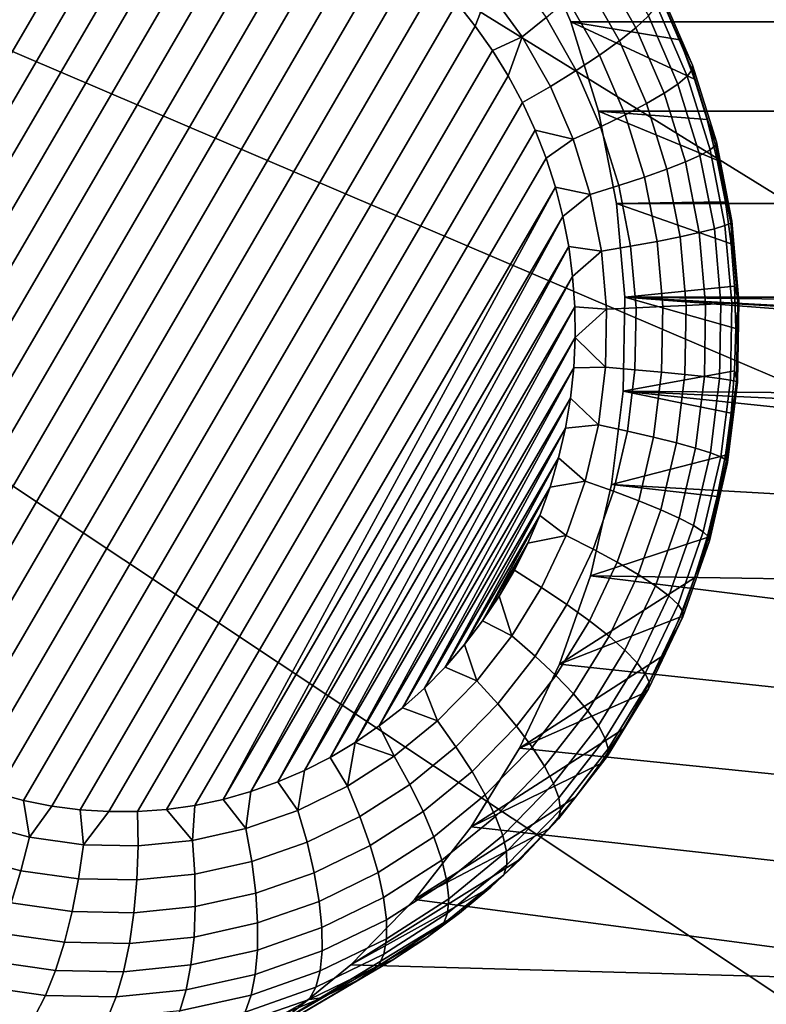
# Model space of a CAD drawing. Header units: metres. Extents: x -22 to 239, y -22 to 22.
# Tile 215 of 256: x 216.703 to 217.6, y -9.913 to -8.73. Entities that reach past the tile are written whole.
import ezdxf

# ---------------------------------------------------------------- set-up
doc = ezdxf.new("R2010")
doc.units = ezdxf.units.M
doc.layers.add('solid_10_151_033_XXX', color=7, linetype='CONTINUOUS')

msp = doc.modelspace()

# ---------------------------------------------------------------- linework, layer by layer
at = {"layer": 'solid_10_151_033_XXX'}
for points in [[(219.26416, -8.963725, 229.435471), (219.72612, -8.244769, 229.603607), (217.313522, -7.402069, 230.853851), (217.102875, -7.724458, 230.777176)], [(219.26416, -8.963725, 229.435471), (217.102875, -7.724458, 230.777176), (216.883301, -8.04014, 230.697266)], [(218.764389, -9.653443, 229.253571), (219.26416, -8.963725, 229.435471), (216.883301, -8.04014, 230.697266), (216.65509, -8.348662, 230.614197)], [(218.764389, -9.653443, 229.253571), (216.65509, -8.348662, 230.614197), (216.418396, -8.649867, 230.528046)], [(216.804001, -8.52052, 184.695923), (216.326523, -9.339543, 184.522125), (216.313354, -9.305576, 184.517334), (216.769485, -8.523055, 184.683365)], [(216.838562, -8.520318, 184.708496), (216.341705, -9.372617, 184.527664), (216.326523, -9.339543, 184.522125), (216.804001, -8.52052, 184.695923)], [(216.873016, -8.522436, 184.721039), (216.358826, -9.404573, 184.53389), (216.341705, -9.372617, 184.527664), (216.838562, -8.520318, 184.708496)], [(216.769485, -8.523055, 184.683365), (216.313354, -9.305576, 184.517334), (216.302231, -9.270844, 184.51329), (216.73526, -8.5279, 184.670898)], [(216.73526, -8.5279, 184.670898), (216.302231, -9.270844, 184.51329), (216.701447, -8.535023, 184.658585)], [(216.907227, -8.526859, 184.73349), (216.377777, -9.435269, 184.540787), (216.358826, -9.404573, 184.53389), (216.873016, -8.522436, 184.721039)], [(216.940948, -8.533536, 184.745758), (216.398483, -9.464577, 184.548325), (216.377777, -9.435269, 184.540787), (216.907227, -8.526859, 184.73349)], [(216.974045, -8.542397, 184.757812), (216.420776, -9.49232, 184.556442), (216.398483, -9.464577, 184.548325), (216.940948, -8.533536, 184.745758)], [(217.006378, -8.553379, 184.769577), (216.444534, -9.518387, 184.565079), (216.420776, -9.49232, 184.556442), (216.974045, -8.542397, 184.757812)], [(217.037766, -8.566374, 184.781006), (216.469635, -9.542693, 184.574219), (216.444534, -9.518387, 184.565079), (217.006378, -8.553379, 184.769577)], [(217.068085, -8.581247, 184.792038), (216.495911, -9.565128, 184.583786), (216.469635, -9.542693, 184.574219), (217.037766, -8.566374, 184.781006)], [(217.09726, -8.597949, 184.802658), (216.523178, -9.585631, 184.593704), (216.495911, -9.565128, 184.583786), (217.068085, -8.581247, 184.792038)], [(217.125443, -8.61649, 184.812912), (216.551361, -9.604173, 184.603958), (216.523178, -9.585631, 184.593704), (217.09726, -8.597949, 184.802658)], [(217.15271, -8.636993, 184.82283), (216.580536, -9.620874, 184.614578), (216.551361, -9.604173, 184.603958), (217.125443, -8.61649, 184.812912)], [(217.178986, -8.659429, 184.832397), (216.610855, -9.635748, 184.62561), (216.580536, -9.620874, 184.614578), (217.15271, -8.636993, 184.82283)], [(217.364899, -8.732444, 185.964249), (217.320541, -8.629544, 185.948105), (225.519257, -8.629544, 188.93219), (225.474899, -8.732444, 188.916046)], [(217.495697, -8.753942, 185.211487), (217.475449, -8.70774, 185.204117), (217.320541, -8.629544, 185.948105), (217.364899, -8.732444, 185.964249)], [(218.228439, -10.311656, 229.058487), (218.764389, -9.653443, 229.253571), (216.418396, -8.649867, 230.528046), (216.173325, -8.943561, 230.438858)], [(217.443085, -8.739558, 185.003098), (217.401016, -8.665248, 184.987793), (217.414474, -8.648263, 185.023651), (217.458191, -8.72547, 185.039551)], [(217.204086, -8.683735, 184.841537), (216.642242, -9.648743, 184.637039), (216.610855, -9.635748, 184.62561), (217.178986, -8.659429, 184.832397)], [(217.306534, -8.750471, 184.881882), (217.266617, -8.695102, 184.867355), (217.292847, -8.668365, 184.886124), (217.335388, -8.727382, 184.901611)], [(217.423325, -8.755404, 184.969727), (217.383102, -8.68435, 184.955093), (217.401016, -8.665248, 184.987793), (217.443085, -8.739558, 185.003098)], [(217.227844, -8.709803, 184.850189), (216.674576, -9.659725, 184.648819), (216.642242, -9.648743, 184.637039), (217.204086, -8.683735, 184.841537)], [(217.399307, -8.772696, 184.940079), (217.361084, -8.705196, 184.926178), (217.383102, -8.68435, 184.955093), (217.423325, -8.755404, 184.969727)], [(217.266617, -8.695102, 184.867355), (217.250137, -8.737545, 184.858292), (217.227844, -8.709803, 184.850189)], [(217.266617, -8.695102, 184.867355), (217.306534, -8.750471, 184.881882), (217.270828, -8.766852, 184.865829), (217.250137, -8.737545, 184.858292)], [(217.511154, -8.78458, 185.173904), (217.473099, -8.696285, 185.160049), (217.475449, -8.70774, 185.204117), (217.495697, -8.753942, 185.211487)], [(217.510712, -8.790316, 185.132401), (217.473343, -8.70362, 185.118805), (217.473099, -8.696285, 185.160049), (217.511154, -8.78458, 185.173904)], [(217.250137, -8.737545, 184.858292), (216.707672, -9.668586, 184.660858), (216.674576, -9.659725, 184.648819), (217.227844, -8.709803, 184.850189)], [(217.371475, -8.791098, 184.914749), (217.335388, -8.727382, 184.901611), (217.361084, -8.705196, 184.926178), (217.399307, -8.772696, 184.940079)], [(217.504791, -8.797972, 185.091644), (217.468338, -8.713411, 185.078369), (217.473343, -8.70362, 185.118805), (217.510712, -8.790316, 185.132401)], [(217.4935, -8.807399, 185.052414), (217.458191, -8.72547, 185.039551), (217.468338, -8.713411, 185.078369), (217.504791, -8.797972, 185.091644)], [(217.340378, -8.81025, 184.894211), (217.306534, -8.750471, 184.881882), (217.335388, -8.727382, 184.901611), (217.371475, -8.791098, 184.914749)], [(217.398132, -8.839912, 185.976349), (217.364899, -8.732444, 185.964249), (225.474899, -8.732444, 188.916046), (225.441681, -8.839912, 188.903946)], [(217.528458, -8.84971, 185.223419), (217.513382, -8.801319, 185.217926), (217.364899, -8.732444, 185.964249), (217.398132, -8.839912, 185.976349)], [(217.513382, -8.801319, 185.217926), (217.495697, -8.753942, 185.211487), (217.364899, -8.732444, 185.964249)], [(217.477081, -8.818415, 185.015472), (217.443085, -8.739558, 185.003098), (217.458191, -8.72547, 185.039551), (217.4935, -8.807399, 185.052414)], [(217.270828, -8.766852, 184.865829), (216.741394, -9.675263, 184.673126), (216.707672, -9.668586, 184.660858), (217.250137, -8.737545, 184.858292)], [(217.455826, -8.830803, 184.981552), (217.423325, -8.755404, 184.969727), (217.443085, -8.739558, 185.003098), (217.477081, -8.818415, 185.015472)], [(217.306534, -8.750471, 184.881882), (217.28978, -8.797548, 184.872726), (217.270828, -8.766852, 184.865829)], [(217.306534, -8.750471, 184.881882), (217.340378, -8.81025, 184.894211), (217.3069, -8.829506, 184.878967), (217.28978, -8.797548, 184.872726)], [(217.430176, -8.844323, 184.951324), (217.399307, -8.772696, 184.940079), (217.423325, -8.755404, 184.969727), (217.455826, -8.830803, 184.981552)], [(217.511154, -8.78458, 185.173904), (217.495697, -8.753942, 185.211487), (217.513382, -8.801319, 185.217926)], [(217.28978, -8.797548, 184.872726), (216.775589, -9.679687, 184.685577), (216.741394, -9.675263, 184.673126), (217.270828, -8.766852, 184.865829)], [(217.40062, -8.858711, 184.925354), (217.371475, -8.791098, 184.914749), (217.399307, -8.772696, 184.940079), (217.430176, -8.844323, 184.951324)], [(217.367722, -8.873686, 184.90416), (217.340378, -8.81025, 184.894211), (217.371475, -8.791098, 184.914749), (217.40062, -8.858711, 184.925354)], [(217.53212, -8.886343, 185.101593), (217.504791, -8.797972, 185.091644), (217.510712, -8.790316, 185.132401), (217.538727, -8.880919, 185.142593)], [(217.538727, -8.880919, 185.142593), (217.510712, -8.790316, 185.132401), (217.511154, -8.78458, 185.173904), (217.539688, -8.876857, 185.18428)], [(217.539688, -8.876857, 185.18428), (217.511154, -8.78458, 185.173904), (217.513382, -8.801319, 185.217926), (217.528458, -8.84971, 185.223419)], [(217.3069, -8.829506, 184.878967), (216.810043, -9.681804, 184.69812), (216.775589, -9.679687, 184.685577), (217.28978, -8.797548, 184.872726)], [(217.519974, -8.893022, 185.062042), (217.4935, -8.807399, 185.052414), (217.504791, -8.797972, 185.091644), (217.53212, -8.886343, 185.101593)], [(217.367722, -8.873686, 184.90416), (217.322098, -8.862579, 184.884491), (217.3069, -8.829506, 184.878967), (217.340378, -8.81025, 184.894211)], [(217.502563, -8.900826, 185.02475), (217.477081, -8.818415, 185.015472), (217.4935, -8.807399, 185.052414), (217.519974, -8.893022, 185.062042)], [(217.480194, -8.909602, 184.990433), (217.455826, -8.830803, 184.981552), (217.477081, -8.818415, 185.015472), (217.502563, -8.900826, 185.02475)], [(217.322098, -8.862579, 184.884491), (216.84462, -9.681602, 184.710709), (216.810043, -9.681804, 184.69812), (217.3069, -8.829506, 184.878967)], [(217.419846, -8.950665, 185.984253), (217.398132, -8.839912, 185.976349), (225.441681, -8.839912, 188.903946), (225.419968, -8.950665, 188.896042)], [(217.550537, -8.948878, 185.231445), (217.540848, -8.898952, 185.227921), (217.398132, -8.839912, 185.976349), (217.419846, -8.950665, 185.984253)], [(217.540848, -8.898952, 185.227921), (217.528458, -8.84971, 185.223419), (217.398132, -8.839912, 185.976349)], [(217.453323, -8.91918, 184.959747), (217.430176, -8.844323, 184.951324), (217.455826, -8.830803, 184.981552), (217.480194, -8.909602, 184.990433)], [(217.42247, -8.929373, 184.933304), (217.40062, -8.858711, 184.925354), (217.430176, -8.844323, 184.951324), (217.453323, -8.91918, 184.959747)], [(217.539688, -8.876857, 185.18428), (217.528458, -8.84971, 185.223419), (217.540848, -8.898952, 185.227921)], [(217.335266, -8.896545, 184.889282), (216.87912, -9.679067, 184.723267), (216.84462, -9.681602, 184.710709), (217.322098, -8.862579, 184.884491)], [(217.367722, -8.873686, 184.90416), (217.335266, -8.896545, 184.889282), (217.322098, -8.862579, 184.884491)], [(217.388229, -8.939981, 184.911621), (217.367722, -8.873686, 184.90416), (217.40062, -8.858711, 184.925354), (217.42247, -8.929373, 184.933304)], [(217.367722, -8.873686, 184.90416), (217.388229, -8.939981, 184.911621), (217.34639, -8.931278, 184.893326), (217.335266, -8.896545, 184.889282)], [(217.537277, -8.98126, 185.068344), (217.519974, -8.893022, 185.062042), (217.53212, -8.886343, 185.101593), (217.549973, -8.977414, 185.108078)], [(217.549973, -8.977414, 185.108078), (217.53212, -8.886343, 185.101593), (217.538727, -8.880919, 185.142593), (217.557037, -8.974291, 185.149261)], [(217.557037, -8.974291, 185.149261), (217.538727, -8.880919, 185.142593), (217.539688, -8.876857, 185.18428), (217.558334, -8.971951, 185.191071)], [(217.558334, -8.971951, 185.191071), (217.539688, -8.876857, 185.18428), (217.540848, -8.898952, 185.227921), (217.550537, -8.948878, 185.231445)], [(217.34639, -8.931278, 184.893326), (216.913361, -9.674222, 184.735718), (216.87912, -9.679067, 184.723267), (217.335266, -8.896545, 184.889282)], [(217.519211, -8.985754, 185.030807), (217.502563, -8.900826, 185.02475), (217.519974, -8.893022, 185.062042), (217.537277, -8.98126, 185.068344)], [(217.468445, -8.996324, 184.965256), (217.453323, -8.91918, 184.959747), (217.480194, -8.909602, 184.990433), (217.496124, -8.990808, 184.996216)], [(217.496124, -8.990808, 184.996216), (217.480194, -8.909602, 184.990433), (217.502563, -8.900826, 185.02475), (217.519211, -8.985754, 185.030807)], [(217.436752, -9.002193, 184.938507), (217.42247, -8.929373, 184.933304), (217.453323, -8.91918, 184.959747), (217.468445, -8.996324, 184.965256)], [(217.34639, -8.931278, 184.893326), (216.947174, -9.667099, 184.748032), (216.913361, -9.674222, 184.735718)], [(217.34639, -8.931278, 184.893326), (217.355408, -8.966642, 184.896606), (216.947174, -9.667099, 184.748032)], [(217.388229, -8.939981, 184.911621), (217.355408, -8.966642, 184.896606), (217.34639, -8.931278, 184.893326)], [(217.401627, -9.008303, 184.916489), (217.388229, -8.939981, 184.911621), (217.42247, -8.929373, 184.933304), (217.436752, -9.002193, 184.938507)], [(217.658005, -10.936286, 228.850876), (218.228439, -10.311656, 229.058487), (216.173325, -8.943561, 230.438858), (215.920288, -9.229296, 230.346756)], [(217.388229, -8.939981, 184.911621), (217.401627, -9.008303, 184.916489), (217.362305, -9.002486, 184.899124), (217.355408, -8.966642, 184.896606)], [(217.55748, -8.999319, 185.233978), (217.550537, -8.948878, 185.231445), (217.419846, -8.950665, 185.984253)], [(217.429779, -9.06338, 185.987854), (217.419846, -8.950665, 185.984253), (225.419968, -8.950665, 188.896042), (225.410034, -9.06338, 188.892441)], [(217.561661, -9.050104, 185.235504), (217.55748, -8.999319, 185.233978), (217.419846, -8.950665, 185.984253), (217.429779, -9.06338, 185.987854)], [(217.558334, -8.971951, 185.191071), (217.550537, -8.948878, 185.231445), (217.55748, -8.999319, 185.233978)], [(217.355408, -8.966642, 184.896606), (216.980469, -9.657729, 184.760147), (216.947174, -9.667099, 184.748032)], [(217.355408, -8.966642, 184.896606), (217.362305, -9.002486, 184.899124), (216.980469, -9.657729, 184.760147)], [(217.526825, -9.072133, 185.033585), (217.519211, -8.985754, 185.030807), (217.537277, -8.98126, 185.068344), (217.545197, -9.071006, 185.071228)], [(217.545197, -9.071006, 185.071228), (217.537277, -8.98126, 185.068344), (217.549973, -8.977414, 185.108078), (217.558136, -9.070041, 185.111053)], [(217.558136, -9.070041, 185.111053), (217.549973, -8.977414, 185.108078), (217.557037, -8.974291, 185.149261), (217.565399, -9.069258, 185.152313)], [(217.565399, -9.069258, 185.152313), (217.557037, -8.974291, 185.149261), (217.558334, -8.971951, 185.191071), (217.566864, -9.06867, 185.194168)], [(217.566864, -9.06867, 185.194168), (217.558334, -8.971951, 185.191071), (217.55748, -8.999319, 185.233978), (217.561661, -9.050104, 185.235504)], [(217.475372, -9.074785, 184.967773), (217.468445, -8.996324, 184.965256), (217.496124, -8.990808, 184.996216), (217.503403, -9.073401, 184.998871)], [(217.503403, -9.073401, 184.998871), (217.496124, -8.990808, 184.996216), (217.519211, -8.985754, 185.030807), (217.526825, -9.072133, 185.033585)], [(217.362305, -9.002486, 184.899124), (217.013092, -9.646164, 184.772018), (216.980469, -9.657729, 184.760147)], [(217.362305, -9.002486, 184.899124), (217.367065, -9.038705, 184.900864), (217.013092, -9.646164, 184.772018)], [(217.401627, -9.008303, 184.916489), (217.367065, -9.038705, 184.900864), (217.362305, -9.002486, 184.899124)], [(217.407745, -9.07779, 184.918716), (217.401627, -9.008303, 184.916489), (217.436752, -9.002193, 184.938507), (217.443268, -9.076258, 184.940872)], [(217.443268, -9.076258, 184.940872), (217.436752, -9.002193, 184.938507), (217.468445, -8.996324, 184.965256), (217.475372, -9.074785, 184.967773)], [(217.401627, -9.008303, 184.916489), (217.407745, -9.07779, 184.918716), (217.369675, -9.075193, 184.90181), (217.367065, -9.038705, 184.900864)], [(217.367065, -9.038705, 184.900864), (217.044937, -9.632444, 184.783615), (217.013092, -9.646164, 184.772018)], [(217.367065, -9.038705, 184.900864), (217.369675, -9.075193, 184.90181), (217.044937, -9.632444, 184.783615)], [(217.563049, -9.101061, 185.236008), (217.561661, -9.050104, 185.235504), (217.429779, -9.06338, 185.987854)], [(217.566864, -9.06867, 185.194168), (217.561661, -9.050104, 185.235504), (217.563049, -9.101061, 185.236008)], [(217.429779, -9.06338, 185.987854), (218.687683, -9.159515, 186.445709), (218.584579, -9.186727, 186.408173), (217.427795, -9.176414, 185.987137)], [(217.561661, -9.152019, 185.235504), (217.563049, -9.101061, 185.236008), (217.429779, -9.06338, 185.987854), (217.427795, -9.176414, 185.987137)], [(217.429779, -9.06338, 185.987854), (225.410034, -9.06338, 188.892441), (223.940399, -9.142619, 188.357529)], [(217.429779, -9.06338, 185.987854), (223.940399, -9.142619, 188.357529), (218.899399, -9.142619, 186.522766)], [(217.429779, -9.06338, 185.987854), (218.793213, -9.144731, 186.484116), (218.687683, -9.159515, 186.445709)], [(217.429779, -9.06338, 185.987854), (218.899399, -9.142619, 186.522766), (218.793213, -9.144731, 186.484116)], [(217.369675, -9.075193, 184.90181), (217.075943, -9.616608, 184.794891), (217.044937, -9.632444, 184.783615)], [(217.369675, -9.075193, 184.90181), (217.370117, -9.111799, 184.901978), (217.075943, -9.616608, 184.794891)], [(217.407745, -9.07779, 184.918716), (217.370117, -9.111799, 184.901978), (217.369675, -9.075193, 184.90181)], [(217.406525, -9.147571, 184.918274), (217.407745, -9.07779, 184.918716), (217.443268, -9.076258, 184.940872), (217.441971, -9.150634, 184.940399)], [(217.441971, -9.150634, 184.940399), (217.443268, -9.076258, 184.940872), (217.475372, -9.074785, 184.967773), (217.473984, -9.153577, 184.96727)], [(217.473984, -9.153577, 184.96727), (217.475372, -9.074785, 184.967773), (217.503403, -9.073401, 184.998871), (217.501938, -9.156342, 184.998337)], [(217.501938, -9.156342, 184.998337), (217.503403, -9.073401, 184.998871), (217.526825, -9.072133, 185.033585), (217.525299, -9.158876, 185.03302)], [(217.525299, -9.158876, 185.03302), (217.526825, -9.072133, 185.033585), (217.545197, -9.071006, 185.071228), (217.54361, -9.161129, 185.070648)], [(217.54361, -9.161129, 185.070648), (217.545197, -9.071006, 185.071228), (217.558136, -9.070041, 185.111053), (217.556503, -9.163057, 185.110458)], [(217.556503, -9.163057, 185.110458), (217.558136, -9.070041, 185.111053), (217.565399, -9.069258, 185.152313), (217.563721, -9.164623, 185.151703)], [(217.565155, -9.165796, 185.193558), (217.566864, -9.06867, 185.194168), (217.563049, -9.101061, 185.236008), (217.561661, -9.152019, 185.235504)], [(217.563721, -9.164623, 185.151703), (217.565399, -9.069258, 185.152313), (217.566864, -9.06867, 185.194168), (217.565155, -9.165796, 185.193558)], [(217.406525, -9.147571, 184.918274), (217.370117, -9.111799, 184.901978), (217.407745, -9.07779, 184.918716)], [(217.370117, -9.111799, 184.901978), (217.105957, -9.598717, 184.805817), (217.075943, -9.616608, 184.794891)], [(217.370117, -9.111799, 184.901978), (217.368408, -9.148389, 184.901337), (217.105957, -9.598717, 184.805817)], [(217.406525, -9.147571, 184.918274), (217.368408, -9.148389, 184.901337), (217.370117, -9.111799, 184.901978)], [(217.406525, -9.147571, 184.918274), (217.397964, -9.216765, 184.915161), (217.364502, -9.184846, 184.899933), (217.368408, -9.148389, 184.901337)], [(217.397964, -9.216765, 184.915161), (217.406525, -9.147571, 184.918274), (217.441971, -9.150634, 184.940399), (217.432846, -9.224386, 184.937073)], [(217.368408, -9.148389, 184.901337), (217.134872, -9.578835, 184.816345), (217.105957, -9.598717, 184.805817)], [(217.368408, -9.148389, 184.901337), (217.364502, -9.184846, 184.899933), (217.134872, -9.578835, 184.816345)], [(217.55748, -9.202803, 185.233978), (217.561661, -9.152019, 185.235504), (217.427795, -9.176414, 185.987137)], [(217.432846, -9.224386, 184.937073), (217.441971, -9.150634, 184.940399), (217.473984, -9.153577, 184.96727), (217.46431, -9.231708, 184.963745)], [(217.46431, -9.231708, 184.963745), (217.473984, -9.153577, 184.96727), (217.501938, -9.156342, 184.998337), (217.49176, -9.238587, 184.994644)], [(217.49176, -9.238587, 184.994644), (217.501938, -9.156342, 184.998337), (217.525299, -9.158876, 185.03302), (217.514664, -9.244892, 185.02916)], [(217.514664, -9.244892, 185.02916), (217.525299, -9.158876, 185.03302), (217.54361, -9.161129, 185.070648), (217.532547, -9.250497, 185.06662)], [(217.565155, -9.165796, 185.193558), (217.561661, -9.152019, 185.235504), (217.55748, -9.202803, 185.233978)], [(217.532547, -9.250497, 185.06662), (217.54361, -9.161129, 185.070648), (217.556503, -9.163057, 185.110458), (217.54509, -9.255295, 185.106308)], [(217.54509, -9.255295, 185.106308), (217.556503, -9.163057, 185.110458), (217.563721, -9.164623, 185.151703), (217.552032, -9.259191, 185.147446)], [(217.553238, -9.262109, 185.189224), (217.565155, -9.165796, 185.193558), (217.55748, -9.202803, 185.233978), (217.550537, -9.253243, 185.231445)], [(217.552032, -9.259191, 185.147446), (217.563721, -9.164623, 185.151703), (217.565155, -9.165796, 185.193558), (217.553238, -9.262109, 185.189224)], [(217.427795, -9.176414, 185.987137), (218.389923, -9.277093, 186.337326), (218.30098, -9.339068, 186.304947), (217.413895, -9.288718, 185.982086)], [(217.550537, -9.253243, 185.231445), (217.55748, -9.202803, 185.233978), (217.427795, -9.176414, 185.987137), (217.413895, -9.288718, 185.982086)], [(217.427795, -9.176414, 185.987137), (218.484833, -9.226109, 186.371872), (218.389923, -9.277093, 186.337326)], [(217.427795, -9.176414, 185.987137), (218.584579, -9.186727, 186.408173), (218.484833, -9.226109, 186.371872)], [(217.364502, -9.184846, 184.899933), (217.162598, -9.55702, 184.826431), (217.134872, -9.578835, 184.816345)], [(217.364502, -9.184846, 184.899933), (217.358459, -9.22097, 184.89772), (217.162598, -9.55702, 184.826431)], [(217.397964, -9.216765, 184.915161), (217.358459, -9.22097, 184.89772), (217.364502, -9.184846, 184.899933)], [(217.397964, -9.216765, 184.915161), (217.382172, -9.284506, 184.909409), (217.350281, -9.256611, 184.894745), (217.358459, -9.22097, 184.89772)], [(217.382172, -9.284506, 184.909409), (217.397964, -9.216765, 184.915161), (217.432846, -9.224386, 184.937073), (217.416016, -9.296588, 184.930954)], [(217.658005, -10.936286, 228.850876), (215.920288, -9.229296, 230.346756), (215.659378, -9.506945, 230.251785)], [(217.358459, -9.22097, 184.89772), (217.188965, -9.533383, 184.836029), (217.162598, -9.55702, 184.826431)], [(217.358459, -9.22097, 184.89772), (217.350281, -9.256611, 184.894745), (217.188965, -9.533383, 184.836029)], [(217.416016, -9.296588, 184.930954), (217.432846, -9.224386, 184.937073), (217.46431, -9.231708, 184.963745), (217.446487, -9.308196, 184.95726)], [(217.446487, -9.308196, 184.95726), (217.46431, -9.231708, 184.963745), (217.49176, -9.238587, 184.994644), (217.473007, -9.319103, 184.987808)], [(217.473007, -9.319103, 184.987808), (217.49176, -9.238587, 184.994644), (217.514664, -9.244892, 185.02916), (217.495041, -9.329099, 185.022018)], [(217.540848, -9.303169, 185.227921), (217.550537, -9.253243, 185.231445), (217.413895, -9.288718, 185.982086)], [(217.495041, -9.329099, 185.022018), (217.514664, -9.244892, 185.02916), (217.532547, -9.250497, 185.06662), (217.512161, -9.337986, 185.059204)], [(217.512161, -9.337986, 185.059204), (217.532547, -9.250497, 185.06662), (217.54509, -9.255295, 185.106308), (217.524048, -9.345592, 185.098648)], [(217.553238, -9.262109, 185.189224), (217.550537, -9.253243, 185.231445), (217.540848, -9.303169, 185.227921)], [(217.350281, -9.256611, 184.894745), (217.213882, -9.508027, 184.845108), (217.188965, -9.533383, 184.836029)], [(217.350281, -9.256611, 184.894745), (217.340012, -9.291645, 184.891006), (217.213882, -9.508027, 184.845108)], [(217.382172, -9.284506, 184.909409), (217.340012, -9.291645, 184.891006), (217.350281, -9.256611, 184.894745)], [(217.524048, -9.345592, 185.098648), (217.54509, -9.255295, 185.106308), (217.552032, -9.259191, 185.147446), (217.530457, -9.351768, 185.139587)], [(217.531265, -9.356396, 185.181213), (217.553238, -9.262109, 185.189224), (217.540848, -9.303169, 185.227921), (217.528458, -9.352411, 185.223419)], [(217.530457, -9.351768, 185.139587), (217.552032, -9.259191, 185.147446), (217.553238, -9.262109, 185.189224), (217.531265, -9.356396, 185.181213)], [(217.382172, -9.284506, 184.909409), (217.35936, -9.349939, 184.901108), (217.327682, -9.325892, 184.88652), (217.340012, -9.291645, 184.891006)], [(217.35936, -9.349939, 184.901108), (217.382172, -9.284506, 184.909409), (217.416016, -9.296588, 184.930954), (217.391693, -9.36633, 184.922104)], [(217.413895, -9.288718, 185.982086), (218.30098, -9.339068, 186.304947), (218.21907, -9.411297, 186.275131), (217.388336, -9.398416, 185.972778)], [(217.528458, -9.352411, 185.223419), (217.540848, -9.303169, 185.227921), (217.413895, -9.288718, 185.982086), (217.388336, -9.398416, 185.972778)], [(217.340012, -9.291645, 184.891006), (217.237259, -9.481037, 184.853607), (217.213882, -9.508027, 184.845108)], [(217.340012, -9.291645, 184.891006), (217.327682, -9.325892, 184.88652), (217.237259, -9.481037, 184.853607)], [(217.391693, -9.36633, 184.922104), (217.416016, -9.296588, 184.930954), (217.446487, -9.308196, 184.95726), (217.420731, -9.382079, 184.947876)], [(217.420731, -9.382079, 184.947876), (217.446487, -9.308196, 184.95726), (217.473007, -9.319103, 184.987808), (217.445877, -9.396877, 184.977936)], [(217.445877, -9.396877, 184.977936), (217.473007, -9.319103, 184.987808), (217.495041, -9.329099, 185.022018), (217.466675, -9.410438, 185.011688)], [(217.327682, -9.325892, 184.88652), (217.258957, -9.452551, 184.861511), (217.237259, -9.481037, 184.853607)], [(217.327682, -9.325892, 184.88652), (217.313354, -9.359222, 184.881302), (217.258957, -9.452551, 184.861511)], [(217.35936, -9.349939, 184.901108), (217.313354, -9.359222, 184.881302), (217.327682, -9.325892, 184.88652)], [(217.466675, -9.410438, 185.011688), (217.495041, -9.329099, 185.022018), (217.512161, -9.337986, 185.059204), (217.482697, -9.422495, 185.048477)], [(217.482697, -9.422495, 185.048477), (217.512161, -9.337986, 185.059204), (217.524048, -9.345592, 185.098648), (217.493637, -9.432815, 185.087585)], [(217.493637, -9.432815, 185.087585), (217.524048, -9.345592, 185.098648), (217.530457, -9.351768, 185.139587), (217.499268, -9.441195, 185.128235)], [(217.313354, -9.359222, 184.881302), (217.278915, -9.422686, 184.868774), (217.258957, -9.452551, 184.861511)], [(217.313354, -9.359222, 184.881302), (217.297073, -9.391533, 184.875381), (217.278915, -9.422686, 184.868774)], [(217.35936, -9.349939, 184.901108), (217.329803, -9.412243, 184.89035), (217.297073, -9.391533, 184.875381), (217.313354, -9.359222, 184.881302)], [(217.329803, -9.412243, 184.89035), (217.35936, -9.349939, 184.901108), (217.391693, -9.36633, 184.922104), (217.360199, -9.432737, 184.910645)], [(217.528458, -9.352411, 185.223419), (217.388336, -9.398416, 185.972778), (217.351303, -9.504583, 185.959305), (217.513382, -9.400803, 185.217926)], [(217.499512, -9.447472, 185.169662), (217.531265, -9.356396, 185.181213), (217.513382, -9.400803, 185.217926), (217.495697, -9.448179, 185.211487)], [(217.499268, -9.441195, 185.128235), (217.530457, -9.351768, 185.139587), (217.531265, -9.356396, 185.181213), (217.499512, -9.447472, 185.169662)], [(217.531265, -9.356396, 185.181213), (217.528458, -9.352411, 185.223419), (217.513382, -9.400803, 185.217926)], [(217.360199, -9.432737, 184.910645), (217.391693, -9.36633, 184.922104), (217.420731, -9.382079, 184.947876), (217.38736, -9.452428, 184.93573)], [(217.38736, -9.452428, 184.93573), (217.420731, -9.382079, 184.947876), (217.445877, -9.396877, 184.977936), (217.410751, -9.470932, 184.965149)], [(217.329803, -9.412243, 184.89035), (217.293884, -9.470633, 184.877274), (217.278915, -9.422686, 184.868774), (217.297073, -9.391533, 184.875381)], [(217.388336, -9.398416, 185.972778), (218.14537, -9.492719, 186.248306), (218.080566, -9.582586, 186.224731), (217.351303, -9.504583, 185.959305)], [(217.495697, -9.448179, 185.211487), (217.513382, -9.400803, 185.217926), (217.351303, -9.504583, 185.959305)], [(217.388336, -9.398416, 185.972778), (218.21907, -9.411297, 186.275131), (218.14537, -9.492719, 186.248306)], [(217.410751, -9.470932, 184.965149), (217.445877, -9.396877, 184.977936), (217.466675, -9.410438, 185.011688), (217.429932, -9.487886, 184.998322)], [(217.293884, -9.470633, 184.877274), (217.329803, -9.412243, 184.89035), (217.360199, -9.432737, 184.910645), (217.321899, -9.494973, 184.896698)], [(217.429932, -9.487886, 184.998322), (217.466675, -9.410438, 185.011688), (217.482697, -9.422495, 185.048477), (217.444519, -9.502962, 185.034576)], [(217.293884, -9.470633, 184.877274), (217.258957, -9.452551, 184.861511), (217.278915, -9.422686, 184.868774)], [(217.444519, -9.502962, 185.034576), (217.482697, -9.422495, 185.048477), (217.493637, -9.432815, 185.087585), (217.454239, -9.515864, 185.073242)], [(217.321899, -9.494973, 184.896698), (217.360199, -9.432737, 184.910645), (217.38736, -9.452428, 184.93573), (217.346786, -9.518359, 184.920975)], [(217.454239, -9.515864, 185.073242), (217.493637, -9.432815, 185.087585), (217.499268, -9.441195, 185.128235), (217.458878, -9.526342, 185.113541)], [(217.458878, -9.526342, 185.113541), (217.499268, -9.441195, 185.128235), (217.499512, -9.447472, 185.169662), (217.458374, -9.534191, 185.154694)], [(217.293884, -9.470633, 184.877274), (217.252029, -9.524376, 184.862045), (217.237259, -9.481037, 184.853607), (217.258957, -9.452551, 184.861511)], [(217.495697, -9.448179, 185.211487), (217.351303, -9.504583, 185.959305), (217.303406, -9.605561, 185.941864), (217.475449, -9.494382, 185.204117)], [(217.346786, -9.518359, 184.920975), (217.38736, -9.452428, 184.93573), (217.410751, -9.470932, 184.965149), (217.368057, -9.540335, 184.949615)], [(217.458374, -9.534191, 185.154694), (217.499512, -9.447472, 185.169662), (217.475449, -9.494382, 185.204117), (217.452713, -9.539253, 185.195847)], [(217.499512, -9.447472, 185.169662), (217.495697, -9.448179, 185.211487), (217.475449, -9.494382, 185.204117)], [(217.252029, -9.524376, 184.862045), (217.293884, -9.470633, 184.877274), (217.321899, -9.494973, 184.896698), (217.277313, -9.552256, 184.880463)], [(217.368057, -9.540335, 184.949615), (217.410751, -9.470932, 184.965149), (217.429932, -9.487886, 184.998322), (217.385284, -9.560471, 184.982056)], [(217.252029, -9.524376, 184.862045), (217.213882, -9.508027, 184.845108), (217.237259, -9.481037, 184.853607)], [(217.385284, -9.560471, 184.982056), (217.429932, -9.487886, 184.998322), (217.444519, -9.502962, 185.034576), (217.398132, -9.578375, 185.0177)], [(217.277313, -9.552256, 184.880463), (217.321899, -9.494973, 184.896698), (217.346786, -9.518359, 184.920975), (217.299545, -9.579041, 184.903778)], [(217.452713, -9.539253, 185.195847), (217.475449, -9.494382, 185.204117), (217.303406, -9.605561, 185.941864)], [(217.398132, -9.578375, 185.0177), (217.444519, -9.502962, 185.034576), (217.454239, -9.515864, 185.073242), (217.406342, -9.593699, 185.055817)], [(217.055054, -11.525182, 228.631424), (217.658005, -10.936286, 228.850876), (215.659378, -9.506945, 230.251785), (215.390793, -9.776317, 230.154037)], [(217.252029, -9.524376, 184.862045), (217.204803, -9.572795, 184.844849), (217.188965, -9.533383, 184.836029), (217.213882, -9.508027, 184.845108)], [(217.351303, -9.504583, 185.959305), (218.080566, -9.582586, 186.224731), (218.025757, -9.679392, 186.204773), (217.303406, -9.605561, 185.941864)], [(217.204803, -9.572795, 184.844849), (217.252029, -9.524376, 184.862045), (217.277313, -9.552256, 184.880463), (217.226959, -9.603864, 184.862152)], [(217.299545, -9.579041, 184.903778), (217.346786, -9.518359, 184.920975), (217.368057, -9.540335, 184.949615), (217.318314, -9.604213, 184.931503)], [(217.406342, -9.593699, 185.055817), (217.454239, -9.515864, 185.073242), (217.458878, -9.526342, 185.113541), (217.40979, -9.606142, 185.095673)], [(217.40979, -9.606142, 185.095673), (217.458878, -9.526342, 185.113541), (217.458374, -9.534191, 185.154694), (217.408371, -9.615463, 185.13649)], [(217.204803, -9.572795, 184.844849), (217.162598, -9.55702, 184.826431), (217.188965, -9.533383, 184.836029)], [(217.408371, -9.615463, 185.13649), (217.458374, -9.534191, 185.154694), (217.427567, -9.582643, 185.186691)], [(217.458374, -9.534191, 185.154694), (217.452713, -9.539253, 185.195847), (217.427567, -9.582643, 185.186691)], [(217.427567, -9.582643, 185.186691), (217.452713, -9.539253, 185.195847), (217.303406, -9.605561, 185.941864), (217.245178, -9.700195, 185.92067)], [(217.318314, -9.604213, 184.931503), (217.368057, -9.540335, 184.949615), (217.385284, -9.560471, 184.982056), (217.333267, -9.627277, 184.963135)], [(217.204803, -9.572795, 184.844849), (217.152771, -9.615281, 184.825912), (217.134872, -9.578835, 184.816345), (217.162598, -9.55702, 184.826431)], [(217.226959, -9.603864, 184.862152), (217.277313, -9.552256, 184.880463), (217.299545, -9.579041, 184.903778), (217.246216, -9.633714, 184.884369)], [(217.333267, -9.627277, 184.963135), (217.385284, -9.560471, 184.982056), (217.398132, -9.578375, 185.0177), (217.344086, -9.647785, 184.998032)], [(217.152771, -9.615281, 184.825912), (217.204803, -9.572795, 184.844849), (217.226959, -9.603864, 184.862152), (217.171509, -9.649149, 184.841965)], [(217.152771, -9.615281, 184.825912), (217.105957, -9.598717, 184.805817), (217.134872, -9.578835, 184.816345)], [(217.400101, -9.624402, 185.176697), (217.427567, -9.582643, 185.186691), (217.245178, -9.700195, 185.92067)], [(217.246216, -9.633714, 184.884369), (217.299545, -9.579041, 184.903778), (217.318314, -9.604213, 184.931503), (217.262177, -9.661764, 184.911072)], [(217.344086, -9.647785, 184.998032), (217.398132, -9.578375, 185.0177), (217.406342, -9.593699, 185.055817), (217.350571, -9.665338, 185.035507)], [(217.408371, -9.615463, 185.13649), (217.427567, -9.582643, 185.186691), (217.400101, -9.624402, 185.176697)], [(217.350571, -9.665338, 185.035507), (217.406342, -9.593699, 185.055817), (217.40979, -9.606142, 185.095673), (217.3526, -9.679591, 185.07486)], [(217.096603, -9.651301, 184.805466), (217.075943, -9.616608, 184.794891), (217.105957, -9.598717, 184.805817)], [(217.096603, -9.651301, 184.805466), (217.105957, -9.598717, 184.805817), (217.152771, -9.615281, 184.825912)], [(217.171509, -9.649149, 184.841965), (217.226959, -9.603864, 184.862152), (217.246216, -9.633714, 184.884369), (217.187469, -9.681687, 184.862976)], [(217.303406, -9.605561, 185.941864), (218.025757, -9.679392, 186.204773), (217.981384, -9.78232, 186.188629), (217.245178, -9.700195, 185.92067)], [(217.262177, -9.661764, 184.911072), (217.318314, -9.604213, 184.931503), (217.333267, -9.627277, 184.963135), (217.274551, -9.687467, 184.941757)], [(217.3526, -9.679591, 185.07486), (217.40979, -9.606142, 185.095673), (217.408371, -9.615463, 185.13649), (217.350128, -9.690268, 185.115295)], [(217.096603, -9.651301, 184.805466), (217.036987, -9.680403, 184.783783), (217.044937, -9.632444, 184.783615), (217.075943, -9.616608, 184.794891)], [(217.096603, -9.651301, 184.805466), (217.152771, -9.615281, 184.825912), (217.171509, -9.649149, 184.841965), (217.111633, -9.687541, 184.820175)], [(217.350128, -9.690268, 185.115295), (217.408371, -9.615463, 185.13649), (217.370377, -9.664391, 185.165878)], [(217.408371, -9.615463, 185.13649), (217.400101, -9.624402, 185.176697), (217.370377, -9.664391, 185.165878)], [(217.036987, -9.680403, 184.783783), (217.013092, -9.646164, 184.772018), (217.044937, -9.632444, 184.783615)], [(217.370377, -9.664391, 185.165878), (217.400101, -9.624402, 185.176697), (217.245178, -9.700195, 185.92067), (217.177292, -9.787395, 185.895966)], [(217.274551, -9.687467, 184.941757), (217.333267, -9.627277, 184.963135), (217.344086, -9.647785, 184.998032), (217.283081, -9.71032, 184.975815)], [(217.187469, -9.681687, 184.862976), (217.246216, -9.633714, 184.884369), (217.262177, -9.661764, 184.911072), (217.200333, -9.712264, 184.888565)], [(217.036987, -9.680403, 184.783783), (216.974686, -9.702218, 184.761108), (216.980469, -9.657729, 184.760147), (217.013092, -9.646164, 184.772018)], [(217.036987, -9.680403, 184.783783), (217.096603, -9.651301, 184.805466), (217.111633, -9.687541, 184.820175), (217.048096, -9.718558, 184.797043)], [(217.111633, -9.687541, 184.820175), (217.171509, -9.649149, 184.841965), (217.187469, -9.681687, 184.862976), (217.124039, -9.72236, 184.83989)], [(217.283081, -9.71032, 184.975815), (217.344086, -9.647785, 184.998032), (217.350571, -9.665338, 185.035507), (217.287613, -9.72988, 185.012589)], [(216.7146, -9.712574, 184.666443), (216.65094, -9.695774, 184.643265), (216.674576, -9.659725, 184.648819), (216.707672, -9.668586, 184.660858)], [(216.7146, -9.712574, 184.666443), (216.707672, -9.668586, 184.660858), (216.741394, -9.675263, 184.673126)], [(216.974686, -9.702218, 184.761108), (216.910492, -9.716473, 184.737732), (216.913361, -9.674222, 184.735718), (216.947174, -9.667099, 184.748032)], [(216.974686, -9.702218, 184.761108), (216.947174, -9.667099, 184.748032), (216.980469, -9.657729, 184.760147)], [(217.338531, -9.702473, 185.154282), (217.370377, -9.664391, 185.165878), (217.177292, -9.787395, 185.895966)], [(217.200333, -9.712264, 184.888565), (217.262177, -9.661764, 184.911072), (217.274551, -9.687467, 184.941757), (217.209869, -9.740281, 184.918213)], [(217.287613, -9.72988, 185.012589), (217.350571, -9.665338, 185.035507), (217.3526, -9.679591, 185.07486), (217.28804, -9.745764, 185.051361)], [(217.350128, -9.690268, 185.115295), (217.370377, -9.664391, 185.165878), (217.338531, -9.702473, 185.154282)], [(216.779617, -9.721684, 184.690109), (216.7146, -9.712574, 184.666443), (216.741394, -9.675263, 184.673126), (216.775589, -9.679687, 184.685577)], [(216.779617, -9.721684, 184.690109), (216.775589, -9.679687, 184.685577), (216.810043, -9.681804, 184.69812)], [(216.910492, -9.716473, 184.737732), (216.8452, -9.722989, 184.713974), (216.84462, -9.681602, 184.710709), (216.87912, -9.679067, 184.723267)], [(216.910492, -9.716473, 184.737732), (216.87912, -9.679067, 184.723267), (216.913361, -9.674222, 184.735718)], [(216.974686, -9.702218, 184.761108), (217.036987, -9.680403, 184.783783), (217.048096, -9.718558, 184.797043), (216.981689, -9.74181, 184.772873)], [(217.28804, -9.745764, 185.051361), (217.3526, -9.679591, 185.07486), (217.350128, -9.690268, 185.115295), (217.284378, -9.757662, 185.09137)], [(216.8452, -9.722989, 184.713974), (216.779617, -9.721684, 184.690109), (216.810043, -9.681804, 184.69812), (216.84462, -9.681602, 184.710709)], [(217.048096, -9.718558, 184.797043), (217.111633, -9.687541, 184.820175), (217.124039, -9.72236, 184.83989), (217.056732, -9.755219, 184.815399)], [(217.124039, -9.72236, 184.83989), (217.187469, -9.681687, 184.862976), (217.200333, -9.712264, 184.888565), (217.13356, -9.755077, 184.864258)], [(217.209869, -9.740281, 184.918213), (217.274551, -9.687467, 184.941757), (217.283081, -9.71032, 184.975815), (217.215881, -9.765194, 184.95137)], [(217.284378, -9.757662, 185.09137), (217.350128, -9.690268, 185.115295), (217.304657, -9.738521, 185.141953)], [(217.350128, -9.690268, 185.115295), (217.338531, -9.702473, 185.154282), (217.304657, -9.738521, 185.141953)], [(216.65094, -9.695774, 184.643265), (216.7146, -9.712574, 184.666443), (216.704468, -9.752849, 184.671982), (216.636627, -9.734942, 184.647278)], [(216.910492, -9.716473, 184.737732), (216.974686, -9.702218, 184.761108), (216.981689, -9.74181, 184.772873), (216.913269, -9.757005, 184.747971)], [(217.304657, -9.738521, 185.141953), (217.338531, -9.702473, 185.154282), (217.177292, -9.787395, 185.895966), (217.1008, -9.865806, 185.868118)], [(217.245178, -9.700195, 185.92067), (217.981384, -9.78232, 186.188629), (217.948166, -9.889766, 186.176544), (217.177292, -9.787395, 185.895966)], [(216.7146, -9.712574, 184.666443), (216.779617, -9.721684, 184.690109), (216.773773, -9.762559, 184.697205), (216.704468, -9.752849, 184.671982)], [(217.13356, -9.755077, 184.864258), (217.200333, -9.712264, 184.888565), (217.209869, -9.740281, 184.918213), (217.140045, -9.785058, 184.892807)], [(217.215881, -9.765194, 184.95137), (217.283081, -9.71032, 184.975815), (217.287613, -9.72988, 185.012589), (217.218246, -9.786515, 184.98735)], [(216.779617, -9.721684, 184.690109), (216.8452, -9.722989, 184.713974), (216.843674, -9.763949, 184.722641), (216.773773, -9.762559, 184.697205)], [(216.8452, -9.722989, 184.713974), (216.910492, -9.716473, 184.737732), (216.913269, -9.757005, 184.747971), (216.843674, -9.763949, 184.722641)], [(216.981689, -9.74181, 184.772873), (217.048096, -9.718558, 184.797043), (217.056732, -9.755219, 184.815399), (216.986389, -9.77985, 184.789795)], [(217.056732, -9.755219, 184.815399), (217.124039, -9.72236, 184.83989), (217.13356, -9.755077, 184.864258), (217.062714, -9.789667, 184.83847)], [(216.636627, -9.734942, 184.647278), (216.704468, -9.752849, 184.671982), (216.692703, -9.791544, 184.682907), (216.620834, -9.772575, 184.656738)], [(217.268875, -9.772411, 185.128937), (217.304657, -9.738521, 185.141953), (217.1008, -9.865806, 185.868118)], [(217.218246, -9.786515, 184.98735), (217.287613, -9.72988, 185.012589), (217.28804, -9.745764, 185.051361), (217.216934, -9.803829, 185.025482)], [(217.284378, -9.757662, 185.09137), (217.304657, -9.738521, 185.141953), (217.268875, -9.772411, 185.128937)], [(216.913269, -9.757005, 184.747971), (216.981689, -9.74181, 184.772873), (216.986389, -9.77985, 184.789795), (216.913895, -9.795946, 184.763412)], [(217.140045, -9.785058, 184.892807), (217.209869, -9.740281, 184.918213), (217.215881, -9.765194, 184.95137), (217.143326, -9.811715, 184.924957)], [(217.216934, -9.803829, 185.025482), (217.28804, -9.745764, 185.051361), (217.284378, -9.757662, 185.09137), (217.21196, -9.816798, 185.065002)], [(216.704468, -9.752849, 184.671982), (216.773773, -9.762559, 184.697205), (216.766129, -9.80183, 184.709625), (216.692703, -9.791544, 184.682907)], [(216.773773, -9.762559, 184.697205), (216.843674, -9.763949, 184.722641), (216.840164, -9.803304, 184.736572), (216.766129, -9.80183, 184.709625)], [(216.843674, -9.763949, 184.722641), (216.913269, -9.757005, 184.747971), (216.913895, -9.795946, 184.763412), (216.840164, -9.803304, 184.736572)], [(216.986389, -9.77985, 184.789795), (217.056732, -9.755219, 184.815399), (217.062714, -9.789667, 184.83847), (216.988663, -9.815597, 184.811523)], [(217.062714, -9.789667, 184.83847), (217.13356, -9.755077, 184.864258), (217.140045, -9.785058, 184.892807), (217.065933, -9.821233, 184.865829)], [(217.21196, -9.816798, 185.065002), (217.284378, -9.757662, 185.09137), (217.231293, -9.80403, 185.115265)], [(217.284378, -9.757662, 185.09137), (217.268875, -9.772411, 185.128937), (217.231293, -9.80403, 185.115265)], [(217.231293, -9.80403, 185.115265), (217.268875, -9.772411, 185.128937), (217.1008, -9.865806, 185.868118), (217.016357, -9.934763, 185.837387)], [(217.143326, -9.811715, 184.924957), (217.215881, -9.765194, 184.95137), (217.218246, -9.786515, 184.98735), (217.143372, -9.83453, 184.960098)], [(217.055054, -11.525182, 228.631424), (215.390793, -9.776317, 230.154037), (215.114899, -10.037018, 230.053619)], [(216.913895, -9.795946, 184.763412), (216.986389, -9.77985, 184.789795), (216.988663, -9.815597, 184.811523), (216.912354, -9.83254, 184.783752)], [(217.065933, -9.821233, 184.865829), (217.140045, -9.785058, 184.892807), (217.143326, -9.811715, 184.924957), (217.066345, -9.849299, 184.896942)], [(217.143372, -9.83453, 184.960098), (217.218246, -9.786515, 184.98735), (217.216934, -9.803829, 185.025482), (217.140167, -9.853057, 184.997528)], [(216.692703, -9.791544, 184.682907), (216.766129, -9.80183, 184.709625), (216.756805, -9.838734, 184.727142), (216.67952, -9.827906, 184.699005)], [(216.840164, -9.803304, 184.736572), (216.913895, -9.795946, 184.763412), (216.912354, -9.83254, 184.783752), (216.834747, -9.840285, 184.755508)], [(216.988663, -9.815597, 184.811523), (217.062714, -9.789667, 184.83847), (217.065933, -9.821233, 184.865829), (216.988495, -9.848351, 184.837646)], [(217.1008, -9.865806, 185.868118), (217.177292, -9.787395, 185.895966), (217.948166, -9.889766, 186.176544)], [(216.766129, -9.80183, 184.709625), (216.840164, -9.803304, 184.736572), (216.834747, -9.840285, 184.755508), (216.756805, -9.838734, 184.727142)], [(217.192062, -9.83327, 185.100983), (217.231293, -9.80403, 185.115265), (217.016357, -9.934763, 185.837387)], [(217.140167, -9.853057, 184.997528), (217.216934, -9.803829, 185.025482), (217.21196, -9.816798, 185.065002), (217.133774, -9.866935, 185.036545)], [(217.21196, -9.816798, 185.065002), (217.231293, -9.80403, 185.115265), (217.192062, -9.83327, 185.100983)], [(216.912354, -9.83254, 184.783752), (216.988663, -9.815597, 184.811523), (216.988495, -9.848351, 184.837646), (216.908691, -9.866071, 184.808594)], [(216.988495, -9.848351, 184.837646), (217.065933, -9.821233, 184.865829), (217.066345, -9.849299, 184.896942), (216.985886, -9.877475, 184.867645)], [(217.066345, -9.849299, 184.896942), (217.143326, -9.811715, 184.924957), (217.143372, -9.83453, 184.960098), (217.063919, -9.873321, 184.931168)], [(217.133774, -9.866935, 185.036545), (217.21196, -9.816798, 185.065002), (217.192062, -9.83327, 185.100983), (217.151291, -9.860033, 185.086136)], [(216.67952, -9.827906, 184.699005), (216.756805, -9.838734, 184.727142), (216.746017, -9.872549, 184.74939), (216.665176, -9.861224, 184.719971)], [(216.834747, -9.840285, 184.755508), (216.912354, -9.83254, 184.783752), (216.908691, -9.866071, 184.808594), (216.82753, -9.874171, 184.779053)], [(217.151291, -9.860033, 185.086136), (217.192062, -9.83327, 185.100983), (217.016357, -9.934763, 185.837387), (216.925369, -9.993113, 185.804276)], [(217.063919, -9.873321, 184.931168), (217.143372, -9.83453, 184.960098), (217.140167, -9.853057, 184.997528), (217.058701, -9.892828, 184.96788)], [(216.756805, -9.838734, 184.727142), (216.834747, -9.840285, 184.755508), (216.82753, -9.874171, 184.779053), (216.746017, -9.872549, 184.74939)], [(216.908691, -9.866071, 184.808594), (216.988495, -9.848351, 184.837646), (216.985886, -9.877475, 184.867645), (216.902969, -9.895885, 184.837479)], [(216.985886, -9.877475, 184.867645), (217.066345, -9.849299, 184.896942), (217.063919, -9.873321, 184.931168), (216.980865, -9.9024, 184.900955)], [(217.058701, -9.892828, 184.96788), (217.140167, -9.853057, 184.997528), (217.133774, -9.866935, 185.036545), (217.050797, -9.90744, 185.006348)], [(216.665176, -9.861224, 184.719971), (216.746017, -9.872549, 184.74939), (216.733948, -9.902616, 184.775955), (216.649963, -9.89085, 184.745392)], [(216.82753, -9.874171, 184.779053), (216.908691, -9.866071, 184.808594), (216.902969, -9.895885, 184.837479), (216.818634, -9.904302, 184.806778)], [(217.109116, -9.884228, 185.070786), (217.151291, -9.860033, 185.086136), (216.925369, -9.993113, 185.804276)], [(217.1008, -9.865806, 185.868118), (217.948166, -9.889766, 186.176544), (217.926453, -10.000496, 186.16864), (217.016357, -9.934763, 185.837387)], [(217.050797, -9.90744, 185.006348), (217.133774, -9.866935, 185.036545), (217.109116, -9.884228, 185.070786), (217.065704, -9.905772, 185.054993)], [(217.133774, -9.866935, 185.036545), (217.151291, -9.860033, 185.086136), (217.109116, -9.884228, 185.070786)], [(216.746017, -9.872549, 184.74939), (216.82753, -9.874171, 184.779053), (216.818634, -9.904302, 184.806778), (216.733948, -9.902616, 184.775955)], [(216.902969, -9.895885, 184.837479), (216.985886, -9.877475, 184.867645), (216.980865, -9.9024, 184.900955), (216.895294, -9.921403, 184.869797)], [(216.980865, -9.9024, 184.900955), (217.063919, -9.873321, 184.931168), (217.058701, -9.892828, 184.96788), (216.973557, -9.922642, 184.93689)], [(216.649963, -9.89085, 184.745392), (216.733948, -9.902616, 184.775955), (216.72084, -9.928349, 184.806305), (216.634171, -9.916205, 184.774765)], [(217.065704, -9.905772, 185.054993), (217.109116, -9.884228, 185.070786), (216.925369, -9.993113, 185.804276), (216.828674, -10.040317, 185.769073)], [(216.973557, -9.922642, 184.93689), (217.058701, -9.892828, 184.96788), (217.050797, -9.90744, 185.006348), (216.964096, -9.937804, 184.974792)], [(216.733948, -9.902616, 184.775955), (216.818634, -9.904302, 184.806778), (216.808258, -9.930088, 184.83812), (216.72084, -9.928349, 184.806305)], [(216.818634, -9.904302, 184.806778), (216.902969, -9.895885, 184.837479), (216.895294, -9.921403, 184.869797), (216.808258, -9.930088, 184.83812)], [(216.895294, -9.921403, 184.869797), (216.980865, -9.9024, 184.900955), (216.973557, -9.922642, 184.93689), (216.885818, -9.942123, 184.904953)], [(217.021179, -9.924594, 185.038788), (217.065704, -9.905772, 185.054993), (216.828674, -10.040317, 185.769073)], [(216.964096, -9.937804, 184.974792), (217.050797, -9.90744, 185.006348), (217.021179, -9.924594, 185.038788), (216.975708, -9.940629, 185.022232)], [(217.050797, -9.90744, 185.006348), (217.065704, -9.905772, 185.054993), (217.021179, -9.924594, 185.038788)]]:
    msp.add_3dface(points, dxfattribs=at)

doc.saveas('drawing.dxf')
